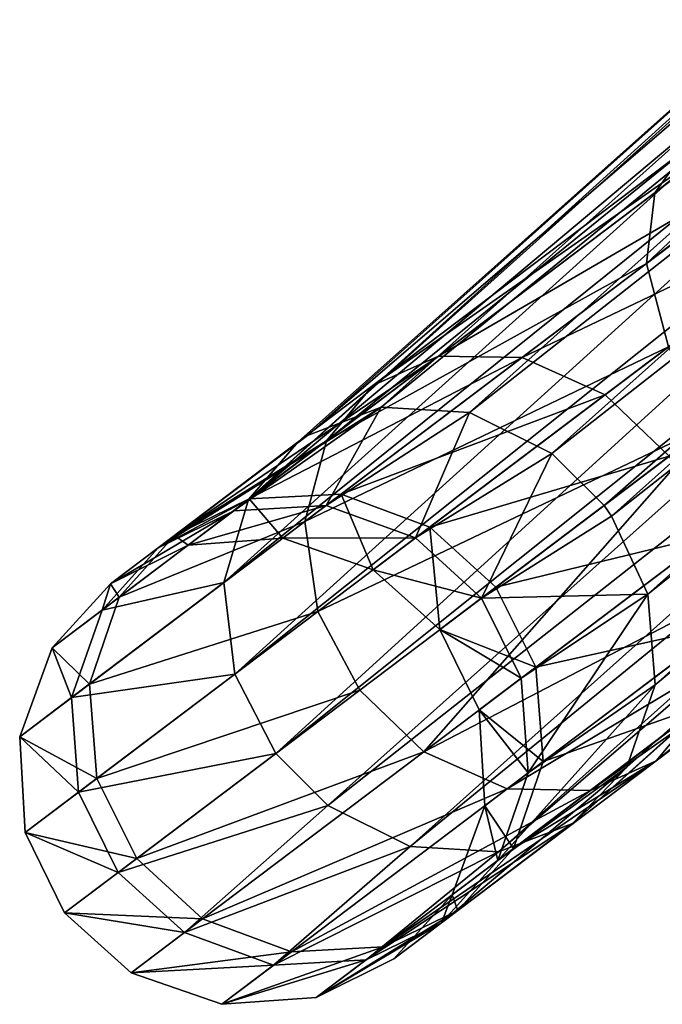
# Model space of a CAD drawing. Header units: millimetres. Extents: x -968 to -566, y -50 to 353.
# Tile 8 of 256: x -928.11 to -924.01, y 29.59 to 35.87. Entities that reach past the tile are written whole.
import ezdxf

# ---------------------------------------------------------------- set-up
doc = ezdxf.new("R2010")
doc.units = ezdxf.units.MM
doc.header["$LTSCALE"] = 25.4
doc.layers.get('0').update_dxf_attribs({"true_color": 0xff5454})

# ---------------------------------------------------------------- blocks, each defined once
blk = doc.blocks.new('WAVE-S-8860-8858-8861.STL')
at = {"color": 0}
mesh = blk.add_polyface(dxfattribs=at)
corners = [(43.493, 85.1324, 200.3016), (50.269, 90.9477, 185.4244), (49.795, 90.7641, 185.1637), (43.9638, 85.3132, 200.5698)]
mesh.append_faces([[corners[k] for k in face] for face in [(0, 1, 2), (1, 0, 3)]], dxfattribs={"vtx0": -1, "color": 0})
mesh = blk.add_polyface(dxfattribs=at)
corners = [(43.9638, 85.3132, 200.5698), (50.842, 90.9216, 185.6375), (50.269, 90.9477, 185.4244), (44.5268, 85.2782, 200.8069)]
mesh.append_faces([[corners[k] for k in face] for face in [(0, 1, 2), (1, 0, 3)]], dxfattribs={"vtx0": -1, "color": 0})
mesh = blk.add_polyface(dxfattribs=at)
corners = [(44.5268, 85.2782, 200.8069), (51.3827, 90.6738, 185.7471), (50.842, 90.9216, 185.6375), (45.0527, 85.0171, 200.9521)]
mesh.append_faces([[corners[k] for k in face] for face in [(0, 1, 2), (1, 0, 3)]], dxfattribs={"vtx0": -1, "color": 0})
mesh = blk.add_polyface(dxfattribs=at)
corners = [(49.795, 90.7641, 185.1637), (43.1158, 84.7227, 199.9983), (43.4339, 85.0907, 200.2616)]
mesh.append_faces([[corners[k] for k in face] for face in [(0, 1, 2)]], dxfattribs={"color": 0})
mesh = blk.add_polyface(dxfattribs=at)
corners = [(49.795, 90.7641, 185.1637), (49.4499, 90.4066, 184.882), (43.1158, 84.7227, 199.9983)]
mesh.append_faces([[corners[k] for k in face] for face in [(0, 1, 2)]], dxfattribs={"color": 0})
mesh = blk.add_polyface(dxfattribs=at)
corners = [(43.493, 85.1324, 200.3016), (49.795, 90.7641, 185.1637), (43.4339, 85.0907, 200.2616)]
mesh.append_faces([[corners[k] for k in face] for face in [(0, 1, 2)]], dxfattribs={"color": 0})
mesh = blk.add_polyface(dxfattribs=at)
corners = [(45.0527, 85.0171, 200.9521), (51.7793, 90.2883, 185.7437), (51.3827, 90.6738, 185.7471)]
mesh.append_faces([[corners[k] for k in face] for face in [(0, 1, 2)]], dxfattribs={"color": 0})
mesh = blk.add_polyface(dxfattribs=at)
corners = [(49.4499, 90.4066, 184.882), (49.2795, 89.8893, 184.603), (43.1158, 84.7227, 199.9983)]
mesh.append_faces([[corners[k] for k in face] for face in [(0, 1, 2)]], dxfattribs={"color": 0})
mesh = blk.add_polyface(dxfattribs=at)
corners = [(45.3852, 84.6845, 200.988), (51.7793, 90.2883, 185.7437), (45.0527, 85.0171, 200.9521)]
mesh.append_faces([[corners[k] for k in face] for face in [(0, 1, 2)]], dxfattribs={"color": 0})
mesh = blk.add_polyface(dxfattribs=at)
corners = [(51.7793, 90.2883, 185.7437), (45.3852, 84.6845, 200.988), (45.4334, 84.6174, 200.9869)]
mesh.append_faces([[corners[k] for k in face] for face in [(0, 1, 2)]], dxfattribs={"color": 0})
mesh = blk.add_polyface(dxfattribs=at)
corners = [(52.0269, 89.8044, 185.6417), (45.4334, 84.6174, 200.9869), (45.6651, 84.1193, 200.9231), (51.7793, 90.2883, 185.7437)]
mesh.append_faces([[corners[k] for k in face] for face in [(0, 1, 2), (1, 0, 3)]], dxfattribs={"vtx0": -1, "color": 0})
mesh = blk.add_polyface(dxfattribs=at)
corners = [(49.2795, 89.8893, 184.603), (42.9591, 84.1929, 199.7523), (43.1158, 84.7227, 199.9983)]
mesh.append_faces([[corners[k] for k in face] for face in [(0, 1, 2)]], dxfattribs={"color": 0})
mesh = blk.add_polyface(dxfattribs=at)
corners = [(49.2795, 89.8893, 184.603), (49.3407, 89.3247, 184.395), (42.9591, 84.1929, 199.7523)]
mesh.append_faces([[corners[k] for k in face] for face in [(0, 1, 2)]], dxfattribs={"color": 0})
mesh = blk.add_polyface(dxfattribs=at)
corners = [(52.0881, 89.2398, 185.4337), (45.6651, 84.1193, 200.9231), (45.7114, 83.5414, 200.7508), (52.0269, 89.8044, 185.6417)]
mesh.append_faces([[corners[k] for k in face] for face in [(0, 1, 2), (1, 0, 3)]], dxfattribs={"vtx0": -1, "color": 0})
mesh = blk.add_polyface(dxfattribs=at)
corners = [(49.3407, 89.3247, 184.395), (43.0286, 83.6077, 199.5878), (42.9591, 84.1929, 199.7523)]
mesh.append_faces([[corners[k] for k in face] for face in [(0, 1, 2)]], dxfattribs={"color": 0})
mesh = blk.add_polyface(dxfattribs=at)
corners = [(49.3407, 89.3247, 184.395), (49.5883, 88.8408, 184.293), (43.0286, 83.6077, 199.5878)]
mesh.append_faces([[corners[k] for k in face] for face in [(0, 1, 2)]], dxfattribs={"color": 0})
mesh = blk.add_polyface(dxfattribs=at)
corners = [(51.9177, 88.7225, 185.1547), (45.7114, 83.5414, 200.7508), (45.5311, 83.0153, 200.4956), (52.0881, 89.2398, 185.4337)]
mesh.append_faces([[corners[k] for k in face] for face in [(0, 1, 2), (1, 0, 3)]], dxfattribs={"vtx0": -1, "color": 0})
mesh = blk.add_polyface(dxfattribs=at)
corners = [(49.5883, 88.8408, 184.293), (43.2906, 83.1028, 199.5351), (43.0286, 83.6077, 199.5878)]
mesh.append_faces([[corners[k] for k in face] for face in [(0, 1, 2)]], dxfattribs={"color": 0})
mesh = blk.add_polyface(dxfattribs=at)
corners = [(43.2906, 83.1028, 199.5351), (49.5883, 88.8408, 184.293), (49.9848, 88.4553, 184.2897)]
mesh.append_faces([[corners[k] for k in face] for face in [(0, 1, 2)]], dxfattribs={"color": 0})
mesh = blk.add_polyface(dxfattribs=at)
corners = [(48.2675, 88.6839, 217.6009), (48.346, 88.8001, 217.2592), (45.7082, 86.6804, 215.9547)]
mesh.append_faces([[corners[k] for k in face] for face in [(0, 1, 2)]], dxfattribs={"color": 0})
mesh = blk.add_polyface(dxfattribs=at)
corners = [(48.346, 88.8001, 217.2592), (45.914, 86.9635, 215.5265), (45.7082, 86.6804, 215.9547)]
mesh.append_faces([[corners[k] for k in face] for face in [(0, 1, 2)]], dxfattribs={"color": 0})
mesh = blk.add_polyface(dxfattribs=at)
corners = [(51.9177, 88.7225, 185.1547), (45.1828, 82.6549, 200.2216), (51.5725, 88.365, 184.873), (45.5311, 83.0153, 200.4956)]
mesh.append_faces([[corners[k] for k in face] for face in [(0, 1, 2), (1, 0, 3)]], dxfattribs={"vtx0": -1, "color": 0})
mesh = blk.add_polyface(dxfattribs=at)
corners = [(48.2675, 88.6839, 217.6009), (45.6564, 86.2298, 216.3549), (48.2904, 88.2659, 218.2026)]
mesh.append_faces([[corners[k] for k in face] for face in [(0, 1, 2)]], dxfattribs={"color": 0})
mesh = blk.add_polyface(dxfattribs=at)
corners = [(48.2675, 88.6839, 217.6009), (45.7082, 86.6804, 215.9547), (45.6564, 86.2298, 216.3549)]
mesh.append_faces([[corners[k] for k in face] for face in [(0, 1, 2)]], dxfattribs={"color": 0})
mesh = blk.add_polyface(dxfattribs=at)
corners = [(43.623, 82.7702, 199.571), (43.2906, 83.1028, 199.5351), (49.9848, 88.4553, 184.2897)]
mesh.append_faces([[corners[k] for k in face] for face in [(0, 1, 2)]], dxfattribs={"color": 0})
mesh = blk.add_polyface(dxfattribs=at)
corners = [(50.5256, 88.2075, 184.3992), (43.623, 82.7702, 199.571), (49.9848, 88.4553, 184.2897), (44.1489, 82.5091, 199.7162)]
mesh.append_faces([[corners[k] for k in face] for face in [(0, 1, 2), (1, 0, 3)]], dxfattribs={"vtx0": -1, "color": 0})
mesh = blk.add_polyface(dxfattribs=at)
corners = [(51.5725, 88.365, 184.873), (44.712, 82.4741, 199.9533), (51.0985, 88.1814, 184.6124), (45.1828, 82.6549, 200.2216)]
mesh.append_faces([[corners[k] for k in face] for face in [(0, 1, 2), (1, 0, 3)]], dxfattribs={"vtx0": -1, "color": 0})
mesh = blk.add_polyface(dxfattribs=at)
corners = [(48.2904, 88.2659, 218.2026), (45.6564, 86.2298, 216.3549), (45.7961, 85.6976, 216.6225)]
mesh.append_faces([[corners[k] for k in face] for face in [(0, 1, 2)]], dxfattribs={"color": 0})
mesh = blk.add_polyface(dxfattribs=at)
corners = [(51.0985, 88.1814, 184.6124), (44.1489, 82.5091, 199.7162), (50.5256, 88.2075, 184.3992), (44.712, 82.4741, 199.9533)]
mesh.append_faces([[corners[k] for k in face] for face in [(0, 1, 2), (1, 0, 3)]], dxfattribs={"vtx0": -1, "color": 0})
mesh = blk.add_polyface(dxfattribs=at)
corners = [(43.9098, 85.4501, 212.8507), (46.2426, 87.0839, 215.0983), (44.3292, 85.639, 212.5437), (45.914, 86.9635, 215.5265)]
mesh.append_faces([[corners[k] for k in face] for face in [(0, 1, 2), (1, 0, 3)]], dxfattribs={"vtx0": -1, "color": 0})
mesh = blk.add_polyface(dxfattribs=at)
corners = [(44.3292, 85.639, 212.5437), (46.6901, 87.0105, 214.6981), (44.8616, 85.6296, 212.2568), (46.2426, 87.0839, 215.0983)]
mesh.append_faces([[corners[k] for k in face] for face in [(0, 1, 2), (1, 0, 3)]], dxfattribs={"vtx0": -1, "color": 0})
mesh = blk.add_polyface(dxfattribs=at)
corners = [(44.8616, 85.6296, 212.2568), (47.1638, 86.7304, 214.4305), (45.392, 85.3924, 212.0649), (46.6901, 87.0105, 214.6981)]
mesh.append_faces([[corners[k] for k in face] for face in [(0, 1, 2), (1, 0, 3)]], dxfattribs={"vtx0": -1, "color": 0})
mesh = blk.add_polyface(dxfattribs=at)
corners = [(43.6133, 85.0984, 213.1577), (45.914, 86.9635, 215.5265), (43.9098, 85.4501, 212.8507), (45.7082, 86.6804, 215.9547)]
mesh.append_faces([[corners[k] for k in face] for face in [(0, 1, 2), (1, 0, 3)]], dxfattribs={"vtx0": -1, "color": 0})
mesh = blk.add_polyface(dxfattribs=at)
corners = [(47.1638, 86.7304, 214.4305), (45.8016, 84.999, 212.0035), (45.392, 85.3924, 212.0649), (47.5552, 86.3233, 214.3448)]
mesh.append_faces([[corners[k] for k in face] for face in [(0, 1, 2), (1, 0, 3)]], dxfattribs={"vtx0": -1, "color": 0})
mesh = blk.add_polyface(dxfattribs=at)
corners = [(45.6564, 86.2298, 216.3549), (43.6133, 85.0984, 213.1577), (43.4767, 84.5838, 213.4446), (45.7082, 86.6804, 215.9547)]
mesh.append_faces([[corners[k] for k in face] for face in [(0, 1, 2), (1, 0, 3)]], dxfattribs={"vtx0": -1, "color": 0})
mesh = blk.add_polyface(dxfattribs=at)
corners = [(45.7961, 85.6976, 216.6225), (43.4767, 84.5838, 213.4446), (43.5597, 84.0087, 213.6365), (45.6564, 86.2298, 216.3549)]
mesh.append_faces([[corners[k] for k in face] for face in [(0, 1, 2), (1, 0, 3)]], dxfattribs={"vtx0": -1, "color": 0})
mesh = blk.add_polyface(dxfattribs=at)
corners = [(46.0806, 85.2097, 216.7082), (43.5597, 84.0087, 213.6365), (43.826, 83.5071, 213.6979), (45.7961, 85.6976, 216.6225)]
mesh.append_faces([[corners[k] for k in face] for face in [(0, 1, 2), (1, 0, 3)]], dxfattribs={"vtx0": -1, "color": 0})
mesh = blk.add_polyface(dxfattribs=at)
corners = [(42.6447, 84.4947, 209.541), (44.3292, 85.639, 212.5437), (43.1214, 84.7269, 209.384), (43.9098, 85.4501, 212.8507)]
mesh.append_faces([[corners[k] for k in face] for face in [(0, 1, 2), (1, 0, 3)]], dxfattribs={"vtx0": -1, "color": 0})
mesh = blk.add_polyface(dxfattribs=at)
corners = [(43.1214, 84.7269, 209.384), (44.8616, 85.6296, 212.2568), (43.7074, 84.758, 209.2372), (44.3292, 85.639, 212.5437)]
mesh.append_faces([[corners[k] for k in face] for face in [(0, 1, 2), (1, 0, 3)]], dxfattribs={"vtx0": -1, "color": 0})
mesh = blk.add_polyface(dxfattribs=at)
corners = [(43.7074, 84.758, 209.2372), (45.392, 85.3924, 212.0649), (44.2736, 84.5478, 209.139), (44.8616, 85.6296, 212.2568)]
mesh.append_faces([[corners[k] for k in face] for face in [(0, 1, 2), (1, 0, 3)]], dxfattribs={"vtx0": -1, "color": 0})
mesh = blk.add_polyface(dxfattribs=at)
corners = [(43.6133, 85.0984, 213.1577), (42.6447, 84.4947, 209.541), (42.2909, 84.0997, 209.6982), (43.9098, 85.4501, 212.8507)]
mesh.append_faces([[corners[k] for k in face] for face in [(0, 1, 2), (1, 0, 3)]], dxfattribs={"vtx0": -1, "color": 0})
mesh = blk.add_polyface(dxfattribs=at)
corners = [(44.2736, 84.5478, 209.139), (45.8016, 84.999, 212.0035), (44.6946, 84.1631, 209.1075), (45.392, 85.3924, 212.0649)]
mesh.append_faces([[corners[k] for k in face] for face in [(0, 1, 2), (1, 0, 3)]], dxfattribs={"vtx0": -1, "color": 0})
mesh = blk.add_polyface(dxfattribs=at)
corners = [(42.5404, 84.4159, 203.0719), (43.9638, 85.3132, 200.5698), (43.493, 85.1324, 200.3016)]
mesh.append_faces([[corners[k] for k in face] for face in [(0, 1, 2)]], dxfattribs={"color": 0})
mesh = blk.add_polyface(dxfattribs=at)
corners = [(43.0218, 84.6517, 203.2078), (43.9638, 85.3132, 200.5698), (42.5404, 84.4159, 203.0719)]
mesh.append_faces([[corners[k] for k in face] for face in [(0, 1, 2)]], dxfattribs={"color": 0})
mesh = blk.add_polyface(dxfattribs=at)
corners = [(43.6121, 84.6861, 203.3349), (43.9638, 85.3132, 200.5698), (43.0218, 84.6517, 203.2078)]
mesh.append_faces([[corners[k] for k in face] for face in [(0, 1, 2)]], dxfattribs={"color": 0})
mesh = blk.add_polyface(dxfattribs=at)
corners = [(43.6121, 84.6861, 203.3349), (44.5268, 85.2782, 200.8069), (43.9638, 85.3132, 200.5698)]
mesh.append_faces([[corners[k] for k in face] for face in [(0, 1, 2)]], dxfattribs={"color": 0})
mesh = blk.add_polyface(dxfattribs=at)
corners = [(44.1813, 84.4782, 203.4198), (44.5268, 85.2782, 200.8069), (43.6121, 84.6861, 203.3349)]
mesh.append_faces([[corners[k] for k in face] for face in [(0, 1, 2)]], dxfattribs={"color": 0})
mesh = blk.add_polyface(dxfattribs=at)
corners = [(44.1813, 84.4782, 203.4198), (45.0527, 85.0171, 200.9521), (44.5268, 85.2782, 200.8069)]
mesh.append_faces([[corners[k] for k in face] for face in [(0, 1, 2)]], dxfattribs={"color": 0})
mesh = blk.add_polyface(dxfattribs=at)
corners = [(44.2355, 83.1137, 213.6365), (46.0806, 85.2097, 216.7082), (43.826, 83.5071, 213.6979), (46.472, 84.8026, 216.6225)]
mesh.append_faces([[corners[k] for k in face] for face in [(0, 1, 2), (1, 0, 3)]], dxfattribs={"vtx0": -1, "color": 0})
mesh = blk.add_polyface(dxfattribs=at)
corners = [(43.4767, 84.5838, 213.4446), (42.2909, 84.0997, 209.6982), (42.1007, 83.5447, 209.845), (43.6133, 85.0984, 213.1577)]
mesh.append_faces([[corners[k] for k in face] for face in [(0, 1, 2), (1, 0, 3)]], dxfattribs={"vtx0": -1, "color": 0})
mesh = blk.add_polyface(dxfattribs=at)
corners = [(42.5404, 84.4159, 203.0719), (43.1158, 84.7227, 199.9983), (42.1818, 84.0174, 202.9359), (43.4339, 85.0907, 200.2616)]
mesh.append_faces([[corners[k] for k in face] for face in [(0, 1, 2), (1, 0, 3)]], dxfattribs={"vtx0": -1, "color": 0})
mesh = blk.add_polyface(dxfattribs=at)
corners = [(42.5404, 84.4159, 203.0719), (43.493, 85.1324, 200.3016), (43.4339, 85.0907, 200.2616)]
mesh.append_faces([[corners[k] for k in face] for face in [(0, 1, 2)]], dxfattribs={"color": 0})
mesh = blk.add_polyface(dxfattribs=at)
corners = [(44.6033, 84.0941, 203.447), (45.0527, 85.0171, 200.9521), (44.1813, 84.4782, 203.4198)]
mesh.append_faces([[corners[k] for k in face] for face in [(0, 1, 2)]], dxfattribs={"color": 0})
mesh = blk.add_polyface(dxfattribs=at)
corners = [(44.6033, 84.0941, 203.447), (45.3852, 84.6845, 200.988), (45.0527, 85.0171, 200.9521)]
mesh.append_faces([[corners[k] for k in face] for face in [(0, 1, 2)]], dxfattribs={"color": 0})
mesh = blk.add_polyface(dxfattribs=at)
corners = [(44.6946, 84.1631, 209.1075), (46.0679, 84.4974, 212.0649), (44.9495, 83.6528, 209.139), (45.8016, 84.999, 212.0035)]
mesh.append_faces([[corners[k] for k in face] for face in [(0, 1, 2), (1, 0, 3)]], dxfattribs={"vtx0": -1, "color": 0})
mesh = blk.add_polyface(dxfattribs=at)
corners = [(47.9276, 84.8526, 215.0983), (45.7177, 83.056, 212.8507), (46.0142, 83.4077, 212.5437), (47.7219, 84.5695, 215.5265)]
mesh.append_faces([[corners[k] for k in face] for face in [(0, 1, 2), (1, 0, 3)]], dxfattribs={"vtx0": -1, "color": 0})
mesh = blk.add_polyface(dxfattribs=at)
corners = [(46.9457, 84.5225, 216.3549), (44.2355, 83.1137, 213.6365), (44.766, 82.8765, 213.4446), (46.472, 84.8026, 216.6225)]
mesh.append_faces([[corners[k] for k in face] for face in [(0, 1, 2), (1, 0, 3)]], dxfattribs={"vtx0": -1, "color": 0})
mesh = blk.add_polyface(dxfattribs=at)
corners = [(42.1818, 84.0174, 202.9359), (42.9591, 84.1929, 199.7523), (41.9872, 83.459, 202.8089), (43.1158, 84.7227, 199.9983)]
mesh.append_faces([[corners[k] for k in face] for face in [(0, 1, 2), (1, 0, 3)]], dxfattribs={"vtx0": -1, "color": 0})
mesh = blk.add_polyface(dxfattribs=at)
corners = [(42.6447, 84.4947, 209.541), (42.7313, 84.4323, 206.0729), (42.2361, 84.1861, 206.0729), (43.1214, 84.7269, 209.384)]
mesh.append_faces([[corners[k] for k in face] for face in [(0, 1, 2), (1, 0, 3)]], dxfattribs={"vtx0": -1, "color": 0})
mesh = blk.add_polyface(dxfattribs=at)
corners = [(43.1214, 84.7269, 209.384), (43.3345, 84.4764, 206.0729), (42.7313, 84.4323, 206.0729), (43.7074, 84.758, 209.2372)]
mesh.append_faces([[corners[k] for k in face] for face in [(0, 1, 2), (1, 0, 3)]], dxfattribs={"vtx0": -1, "color": 0})
mesh = blk.add_polyface(dxfattribs=at)
corners = [(43.7074, 84.758, 209.2372), (43.9123, 84.275, 206.0729), (43.3345, 84.4764, 206.0729), (44.2736, 84.5478, 209.139)]
mesh.append_faces([[corners[k] for k in face] for face in [(0, 1, 2), (1, 0, 3)]], dxfattribs={"vtx0": -1, "color": 0})
mesh = blk.add_polyface(dxfattribs=at)
corners = [(42.2361, 84.1861, 206.0729), (43.0218, 84.6517, 203.2078), (42.5404, 84.4159, 203.0719), (42.7313, 84.4323, 206.0729)]
mesh.append_faces([[corners[k] for k in face] for face in [(0, 1, 2), (1, 0, 3)]], dxfattribs={"vtx0": -1, "color": 0})
mesh = blk.add_polyface(dxfattribs=at)
corners = [(42.7313, 84.4323, 206.0729), (43.6121, 84.6861, 203.3349), (43.0218, 84.6517, 203.2078), (43.3345, 84.4764, 206.0729)]
mesh.append_faces([[corners[k] for k in face] for face in [(0, 1, 2), (1, 0, 3)]], dxfattribs={"vtx0": -1, "color": 0})
mesh = blk.add_polyface(dxfattribs=at)
corners = [(43.3345, 84.4764, 206.0729), (44.1813, 84.4782, 203.4198), (43.6121, 84.6861, 203.3349), (43.9123, 84.275, 206.0729)]
mesh.append_faces([[corners[k] for k in face] for face in [(0, 1, 2), (1, 0, 3)]], dxfattribs={"vtx0": -1, "color": 0})
mesh = blk.add_polyface(dxfattribs=at)
corners = [(45.3852, 84.6845, 200.988), (44.6033, 84.0941, 203.447), (45.4334, 84.6174, 200.9869)]
mesh.append_faces([[corners[k] for k in face] for face in [(0, 1, 2)]], dxfattribs={"color": 0})
mesh = blk.add_polyface(dxfattribs=at)
corners = [(43.5597, 84.0087, 213.6365), (42.1007, 83.5447, 209.845), (42.1479, 82.9426, 209.9431), (43.4767, 84.5838, 213.4446)]
mesh.append_faces([[corners[k] for k in face] for face in [(0, 1, 2), (1, 0, 3)]], dxfattribs={"vtx0": -1, "color": 0})
mesh = blk.add_polyface(dxfattribs=at)
corners = [(45.4334, 84.6174, 200.9869), (44.6033, 84.0941, 203.447), (45.6651, 84.1193, 200.9231)]
mesh.append_faces([[corners[k] for k in face] for face in [(0, 1, 2)]], dxfattribs={"color": 0})
mesh = blk.add_polyface(dxfattribs=at)
corners = [(44.2736, 84.5478, 209.139), (44.337, 83.893, 206.0729), (43.9123, 84.275, 206.0729), (44.6946, 84.1631, 209.1075)]
mesh.append_faces([[corners[k] for k in face] for face in [(0, 1, 2), (1, 0, 3)]], dxfattribs={"vtx0": -1, "color": 0})
mesh = blk.add_polyface(dxfattribs=at)
corners = [(47.3932, 84.4491, 215.9547), (44.766, 82.8765, 213.4446), (45.2983, 82.8671, 213.1577), (46.9457, 84.5225, 216.3549)]
mesh.append_faces([[corners[k] for k in face] for face in [(0, 1, 2), (1, 0, 3)]], dxfattribs={"vtx0": -1, "color": 0})
mesh = blk.add_polyface(dxfattribs=at)
corners = [(47.7219, 84.5695, 215.5265), (45.2983, 82.8671, 213.1577), (45.7177, 83.056, 212.8507), (47.3932, 84.4491, 215.9547)]
mesh.append_faces([[corners[k] for k in face] for face in [(0, 1, 2), (1, 0, 3)]], dxfattribs={"vtx0": -1, "color": 0})
mesh = blk.add_polyface(dxfattribs=at)
corners = [(42.2909, 84.0997, 209.6982), (42.2361, 84.1861, 206.0729), (41.8637, 83.7772, 206.0729), (42.6447, 84.4947, 209.541)]
mesh.append_faces([[corners[k] for k in face] for face in [(0, 1, 2), (1, 0, 3)]], dxfattribs={"vtx0": -1, "color": 0})
mesh = blk.add_polyface(dxfattribs=at)
corners = [(43.9123, 84.275, 206.0729), (44.6033, 84.0941, 203.447), (44.1813, 84.4782, 203.4198), (44.337, 83.893, 206.0729)]
mesh.append_faces([[corners[k] for k in face] for face in [(0, 1, 2), (1, 0, 3)]], dxfattribs={"vtx0": -1, "color": 0})
mesh = blk.add_polyface(dxfattribs=at)
corners = [(44.9495, 83.6528, 209.139), (46.1509, 83.9223, 212.2568), (44.9966, 83.0507, 209.2372), (46.0679, 84.4974, 212.0649)]
mesh.append_faces([[corners[k] for k in face] for face in [(0, 1, 2), (1, 0, 3)]], dxfattribs={"vtx0": -1, "color": 0})
mesh = blk.add_polyface(dxfattribs=at)
corners = [(42.2361, 84.1861, 206.0729), (42.1818, 84.0174, 202.9359), (41.8637, 83.7772, 206.0729), (42.5404, 84.4159, 203.0719)]
mesh.append_faces([[corners[k] for k in face] for face in [(0, 1, 2), (1, 0, 3)]], dxfattribs={"vtx0": -1, "color": 0})
mesh = blk.add_polyface(dxfattribs=at)
corners = [(41.9872, 83.459, 202.8089), (43.0286, 83.6077, 199.5878), (42.0314, 82.8546, 202.724), (42.9591, 84.1929, 199.7523)]
mesh.append_faces([[corners[k] for k in face] for face in [(0, 1, 2), (1, 0, 3)]], dxfattribs={"vtx0": -1, "color": 0})
mesh = blk.add_polyface(dxfattribs=at)
corners = [(44.337, 83.893, 206.0729), (44.9495, 83.6528, 209.139), (44.5882, 83.38, 206.0729), (44.6946, 84.1631, 209.1075)]
mesh.append_faces([[corners[k] for k in face] for face in [(0, 1, 2), (1, 0, 3)]], dxfattribs={"vtx0": -1, "color": 0})
mesh = blk.add_polyface(dxfattribs=at)
corners = [(42.1007, 83.5447, 209.845), (41.8637, 83.7772, 206.0729), (41.6562, 83.2091, 206.0729), (42.2909, 84.0997, 209.6982)]
mesh.append_faces([[corners[k] for k in face] for face in [(0, 1, 2), (1, 0, 3)]], dxfattribs={"vtx0": -1, "color": 0})
mesh = blk.add_polyface(dxfattribs=at)
corners = [(44.8572, 83.5831, 203.4198), (44.337, 83.893, 206.0729), (44.5882, 83.38, 206.0729), (44.6033, 84.0941, 203.447)]
mesh.append_faces([[corners[k] for k in face] for face in [(0, 1, 2), (1, 0, 3)]], dxfattribs={"vtx0": -1, "color": 0})
mesh = blk.add_polyface(dxfattribs=at)
corners = [(45.6651, 84.1193, 200.9231), (44.6033, 84.0941, 203.447), (44.8572, 83.5831, 203.4198)]
mesh.append_faces([[corners[k] for k in face] for face in [(0, 1, 2)]], dxfattribs={"color": 0})
mesh = blk.add_polyface(dxfattribs=at)
corners = [(45.6651, 84.1193, 200.9231), (44.8572, 83.5831, 203.4198), (44.9014, 82.9788, 203.3349)]
mesh.append_faces([[corners[k] for k in face] for face in [(0, 1, 2)]], dxfattribs={"color": 0})
mesh = blk.add_polyface(dxfattribs=at)
corners = [(45.6651, 84.1193, 200.9231), (44.9014, 82.9788, 203.3349), (45.7114, 83.5414, 200.7508)]
mesh.append_faces([[corners[k] for k in face] for face in [(0, 1, 2)]], dxfattribs={"color": 0})
mesh = blk.add_polyface(dxfattribs=at)
corners = [(41.8637, 83.7772, 206.0729), (41.9872, 83.459, 202.8089), (41.6562, 83.2091, 206.0729), (42.1818, 84.0174, 202.9359)]
mesh.append_faces([[corners[k] for k in face] for face in [(0, 1, 2), (1, 0, 3)]], dxfattribs={"vtx0": -1, "color": 0})
mesh = blk.add_polyface(dxfattribs=at)
corners = [(43.826, 83.5071, 213.6979), (42.1479, 82.9426, 209.9431), (42.4027, 82.4323, 209.9746), (43.5597, 84.0087, 213.6365)]
mesh.append_faces([[corners[k] for k in face] for face in [(0, 1, 2), (1, 0, 3)]], dxfattribs={"vtx0": -1, "color": 0})
mesh = blk.add_polyface(dxfattribs=at)
corners = [(44.9966, 83.0507, 209.2372), (46.0142, 83.4077, 212.5437), (44.8065, 82.4956, 209.384), (46.1509, 83.9223, 212.2568)]
mesh.append_faces([[corners[k] for k in face] for face in [(0, 1, 2), (1, 0, 3)]], dxfattribs={"vtx0": -1, "color": 0})
mesh = blk.add_polyface(dxfattribs=at)
corners = [(44.5882, 83.38, 206.0729), (44.9966, 83.0507, 209.2372), (44.6238, 82.7691, 206.0729), (44.9495, 83.6528, 209.139)]
mesh.append_faces([[corners[k] for k in face] for face in [(0, 1, 2), (1, 0, 3)]], dxfattribs={"vtx0": -1, "color": 0})
mesh = blk.add_polyface(dxfattribs=at)
corners = [(42.0314, 82.8546, 202.724), (43.2906, 83.1028, 199.5351), (42.2853, 82.3436, 202.6968), (43.0286, 83.6077, 199.5878)]
mesh.append_faces([[corners[k] for k in face] for face in [(0, 1, 2), (1, 0, 3)]], dxfattribs={"vtx0": -1, "color": 0})
mesh = blk.add_polyface(dxfattribs=at)
corners = [(44.9014, 82.9788, 203.3349), (44.5882, 83.38, 206.0729), (44.6238, 82.7691, 206.0729), (44.8572, 83.5831, 203.4198)]
mesh.append_faces([[corners[k] for k in face] for face in [(0, 1, 2), (1, 0, 3)]], dxfattribs={"vtx0": -1, "color": 0})
mesh = blk.add_polyface(dxfattribs=at)
corners = [(42.1479, 82.9426, 209.9431), (41.6562, 83.2091, 206.0729), (41.6918, 82.5982, 206.0729), (42.1007, 83.5447, 209.845)]
mesh.append_faces([[corners[k] for k in face] for face in [(0, 1, 2), (1, 0, 3)]], dxfattribs={"vtx0": -1, "color": 0})
mesh = blk.add_polyface(dxfattribs=at)
corners = [(45.7114, 83.5414, 200.7508), (44.9014, 82.9788, 203.3349), (44.7068, 82.4204, 203.2078)]
mesh.append_faces([[corners[k] for k in face] for face in [(0, 1, 2)]], dxfattribs={"color": 0})
mesh = blk.add_polyface(dxfattribs=at)
corners = [(45.7114, 83.5414, 200.7508), (44.7068, 82.4204, 203.2078), (45.5311, 83.0153, 200.4956)]
mesh.append_faces([[corners[k] for k in face] for face in [(0, 1, 2)]], dxfattribs={"color": 0})
mesh = blk.add_polyface(dxfattribs=at)
corners = [(41.6562, 83.2091, 206.0729), (42.0314, 82.8546, 202.724), (41.6918, 82.5982, 206.0729), (41.9872, 83.459, 202.8089)]
mesh.append_faces([[corners[k] for k in face] for face in [(0, 1, 2), (1, 0, 3)]], dxfattribs={"vtx0": -1, "color": 0})
mesh = blk.add_polyface(dxfattribs=at)
corners = [(44.2355, 83.1137, 213.6365), (42.4027, 82.4323, 209.9746), (42.8238, 82.0475, 209.9431), (43.826, 83.5071, 213.6979)]
mesh.append_faces([[corners[k] for k in face] for face in [(0, 1, 2), (1, 0, 3)]], dxfattribs={"vtx0": -1, "color": 0})
mesh = blk.add_polyface(dxfattribs=at)
corners = [(44.8065, 82.4956, 209.384), (45.7177, 83.056, 212.8507), (44.4526, 82.1007, 209.541), (46.0142, 83.4077, 212.5437)]
mesh.append_faces([[corners[k] for k in face] for face in [(0, 1, 2), (1, 0, 3)]], dxfattribs={"vtx0": -1, "color": 0})
mesh = blk.add_polyface(dxfattribs=at)
corners = [(42.2853, 82.3436, 202.6968), (43.2906, 83.1028, 199.5351), (43.623, 82.7702, 199.571)]
mesh.append_faces([[corners[k] for k in face] for face in [(0, 1, 2)]], dxfattribs={"color": 0})
mesh = blk.add_polyface(dxfattribs=at)
corners = [(44.766, 82.8765, 213.4446), (42.8238, 82.0475, 209.9431), (43.39, 81.8374, 209.845), (44.2355, 83.1137, 213.6365)]
mesh.append_faces([[corners[k] for k in face] for face in [(0, 1, 2), (1, 0, 3)]], dxfattribs={"vtx0": -1, "color": 0})
mesh = blk.add_polyface(dxfattribs=at)
corners = [(45.7177, 83.056, 212.8507), (43.9759, 81.8684, 209.6982), (44.4526, 82.1007, 209.541), (45.2983, 82.8671, 213.1577)]
mesh.append_faces([[corners[k] for k in face] for face in [(0, 1, 2), (1, 0, 3)]], dxfattribs={"vtx0": -1, "color": 0})
mesh = blk.add_polyface(dxfattribs=at)
corners = [(45.5311, 83.0153, 200.4956), (44.7068, 82.4204, 203.2078), (44.3483, 82.0219, 203.0719)]
mesh.append_faces([[corners[k] for k in face] for face in [(0, 1, 2)]], dxfattribs={"color": 0})
mesh = blk.add_polyface(dxfattribs=at)
corners = [(44.3483, 82.0219, 203.0719), (45.1828, 82.6549, 200.2216), (45.5311, 83.0153, 200.4956)]
mesh.append_faces([[corners[k] for k in face] for face in [(0, 1, 2)]], dxfattribs={"color": 0})
mesh = blk.add_polyface(dxfattribs=at)
corners = [(44.6238, 82.7691, 206.0729), (44.8065, 82.4956, 209.384), (44.4163, 82.201, 206.0729), (44.9966, 83.0507, 209.2372)]
mesh.append_faces([[corners[k] for k in face] for face in [(0, 1, 2), (1, 0, 3)]], dxfattribs={"vtx0": -1, "color": 0})
mesh = blk.add_polyface(dxfattribs=at)
corners = [(44.7068, 82.4204, 203.2078), (44.6238, 82.7691, 206.0729), (44.4163, 82.201, 206.0729), (44.9014, 82.9788, 203.3349)]
mesh.append_faces([[corners[k] for k in face] for face in [(0, 1, 2), (1, 0, 3)]], dxfattribs={"vtx0": -1, "color": 0})
mesh = blk.add_polyface(dxfattribs=at)
corners = [(42.4027, 82.4323, 209.9746), (41.6918, 82.5982, 206.0729), (41.943, 82.0851, 206.0729), (42.1479, 82.9426, 209.9431)]
mesh.append_faces([[corners[k] for k in face] for face in [(0, 1, 2), (1, 0, 3)]], dxfattribs={"vtx0": -1, "color": 0})
mesh = blk.add_polyface(dxfattribs=at)
corners = [(41.6918, 82.5982, 206.0729), (42.2853, 82.3436, 202.6968), (41.943, 82.0851, 206.0729), (42.0314, 82.8546, 202.724)]
mesh.append_faces([[corners[k] for k in face] for face in [(0, 1, 2), (1, 0, 3)]], dxfattribs={"vtx0": -1, "color": 0})
mesh = blk.add_polyface(dxfattribs=at)
corners = [(45.2983, 82.8671, 213.1577), (43.39, 81.8374, 209.845), (43.9759, 81.8684, 209.6982), (44.766, 82.8765, 213.4446)]
mesh.append_faces([[corners[k] for k in face] for face in [(0, 1, 2), (1, 0, 3)]], dxfattribs={"vtx0": -1, "color": 0})
mesh = blk.add_polyface(dxfattribs=at)
corners = [(42.7073, 81.9596, 202.724), (42.2853, 82.3436, 202.6968), (43.623, 82.7702, 199.571)]
mesh.append_faces([[corners[k] for k in face] for face in [(0, 1, 2)]], dxfattribs={"color": 0})
mesh = blk.add_polyface(dxfattribs=at)
corners = [(42.7073, 81.9596, 202.724), (43.623, 82.7702, 199.571), (44.1489, 82.5091, 199.7162)]
mesh.append_faces([[corners[k] for k in face] for face in [(0, 1, 2)]], dxfattribs={"color": 0})
mesh = blk.add_polyface(dxfattribs=at)
corners = [(44.3483, 82.0219, 203.0719), (43.8668, 81.786, 202.9359), (45.1828, 82.6549, 200.2216)]
mesh.append_faces([[corners[k] for k in face] for face in [(0, 1, 2)]], dxfattribs={"color": 0})
mesh = blk.add_polyface(dxfattribs=at)
corners = [(43.8668, 81.786, 202.9359), (44.712, 82.4741, 199.9533), (45.1828, 82.6549, 200.2216)]
mesh.append_faces([[corners[k] for k in face] for face in [(0, 1, 2)]], dxfattribs={"color": 0})
mesh = blk.add_polyface(dxfattribs=at)
corners = [(43.2765, 81.7517, 202.8089), (42.7073, 81.9596, 202.724), (44.1489, 82.5091, 199.7162)]
mesh.append_faces([[corners[k] for k in face] for face in [(0, 1, 2)]], dxfattribs={"color": 0})
mesh = blk.add_polyface(dxfattribs=at)
corners = [(43.2765, 81.7517, 202.8089), (44.1489, 82.5091, 199.7162), (44.712, 82.4741, 199.9533)]
mesh.append_faces([[corners[k] for k in face] for face in [(0, 1, 2)]], dxfattribs={"color": 0})
mesh = blk.add_polyface(dxfattribs=at)
corners = [(43.8668, 81.786, 202.9359), (43.2765, 81.7517, 202.8089), (44.712, 82.4741, 199.9533)]
mesh.append_faces([[corners[k] for k in face] for face in [(0, 1, 2)]], dxfattribs={"color": 0})
mesh = blk.add_polyface(dxfattribs=at)
corners = [(44.4163, 82.201, 206.0729), (44.4526, 82.1007, 209.541), (44.044, 81.7921, 206.0729), (44.8065, 82.4956, 209.384)]
mesh.append_faces([[corners[k] for k in face] for face in [(0, 1, 2), (1, 0, 3)]], dxfattribs={"vtx0": -1, "color": 0})
mesh = blk.add_polyface(dxfattribs=at)
corners = [(42.8238, 82.0475, 209.9431), (41.943, 82.0851, 206.0729), (42.3678, 81.7032, 206.0729), (42.4027, 82.4323, 209.9746)]
mesh.append_faces([[corners[k] for k in face] for face in [(0, 1, 2), (1, 0, 3)]], dxfattribs={"vtx0": -1, "color": 0})
mesh = blk.add_polyface(dxfattribs=at)
corners = [(44.3483, 82.0219, 203.0719), (44.4163, 82.201, 206.0729), (44.044, 81.7921, 206.0729), (44.7068, 82.4204, 203.2078)]
mesh.append_faces([[corners[k] for k in face] for face in [(0, 1, 2), (1, 0, 3)]], dxfattribs={"vtx0": -1, "color": 0})
mesh = blk.add_polyface(dxfattribs=at)
corners = [(42.7073, 81.9596, 202.724), (41.943, 82.0851, 206.0729), (42.2853, 82.3436, 202.6968), (42.3678, 81.7032, 206.0729)]
mesh.append_faces([[corners[k] for k in face] for face in [(0, 1, 2), (1, 0, 3)]], dxfattribs={"vtx0": -1, "color": 0})
mesh = blk.add_polyface(dxfattribs=at)
corners = [(44.4526, 82.1007, 209.541), (43.5487, 81.5458, 206.0729), (44.044, 81.7921, 206.0729), (43.9759, 81.8684, 209.6982)]
mesh.append_faces([[corners[k] for k in face] for face in [(0, 1, 2), (1, 0, 3)]], dxfattribs={"vtx0": -1, "color": 0})
mesh = blk.add_polyface(dxfattribs=at)
corners = [(43.39, 81.8374, 209.845), (42.3678, 81.7032, 206.0729), (42.9455, 81.5017, 206.0729), (42.8238, 82.0475, 209.9431)]
mesh.append_faces([[corners[k] for k in face] for face in [(0, 1, 2), (1, 0, 3)]], dxfattribs={"vtx0": -1, "color": 0})
mesh = blk.add_polyface(dxfattribs=at)
corners = [(44.3483, 82.0219, 203.0719), (43.5487, 81.5458, 206.0729), (43.8668, 81.786, 202.9359), (44.044, 81.7921, 206.0729)]
mesh.append_faces([[corners[k] for k in face] for face in [(0, 1, 2), (1, 0, 3)]], dxfattribs={"vtx0": -1, "color": 0})
mesh = blk.add_polyface(dxfattribs=at)
corners = [(43.2765, 81.7517, 202.8089), (42.3678, 81.7032, 206.0729), (42.7073, 81.9596, 202.724), (42.9455, 81.5017, 206.0729)]
mesh.append_faces([[corners[k] for k in face] for face in [(0, 1, 2), (1, 0, 3)]], dxfattribs={"vtx0": -1, "color": 0})
mesh = blk.add_polyface(dxfattribs=at)
corners = [(43.9759, 81.8684, 209.6982), (42.9455, 81.5017, 206.0729), (43.5487, 81.5458, 206.0729), (43.39, 81.8374, 209.845)]
mesh.append_faces([[corners[k] for k in face] for face in [(0, 1, 2), (1, 0, 3)]], dxfattribs={"vtx0": -1, "color": 0})
mesh = blk.add_polyface(dxfattribs=at)
corners = [(43.8668, 81.786, 202.9359), (42.9455, 81.5017, 206.0729), (43.2765, 81.7517, 202.8089), (43.5487, 81.5458, 206.0729)]
mesh.append_faces([[corners[k] for k in face] for face in [(0, 1, 2), (1, 0, 3)]], dxfattribs={"vtx0": -1, "color": 0})
blk = doc.blocks.new('Grupuj#4')
at = {"color": 250, "true_color": 0x262626}
blk.add_blockref('WAVE-S-8860-8858-8861.STL', (-2.103, -2.016, -11.792), dxfattribs=at)

msp = doc.modelspace()

# ---------------------------------------------------------------- block references
at = {"color": 0}
msp.add_blockref('Grupuj#4', (-967.6591, -49.899, 117.692), dxfattribs=at)

doc.saveas('drawing.dxf')
